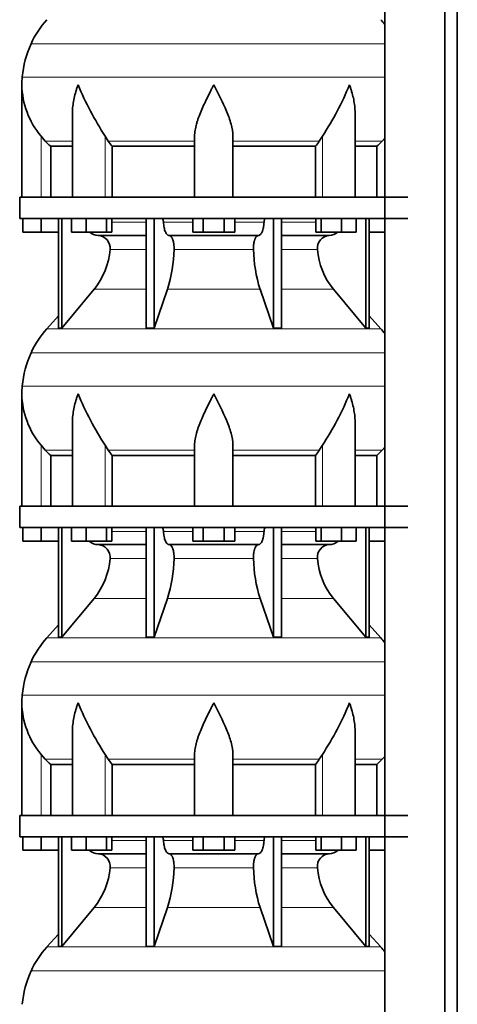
# Model space of a CAD drawing. Header units: millimetres. Extents: x 148 to 904, y -4182 to 2596.
# Tile 25 of 30: x 164 to 369, y 1184 to 1646. Entities that reach past the tile are written whole.
import ezdxf

# ---------------------------------------------------------------- set-up
doc = ezdxf.new("R2010")
doc.units = ezdxf.units.MM
doc.layers.add('MID_134-20', color=7, linetype='Continuous')
doc.layers.add('VSI134_DIFFUSORE', color=7, linetype='Continuous')

# ---------------------------------------------------------------- blocks, each defined once
blk = doc.blocks.new('SE')
at = {"layer": 'MID_134-20', "color": 7, "linetype": 'Continuous', "lineweight": 35}
for p, q in [((334.95, 2017.68), (334.95, -898.82)), ((363.09, -898.82), (363.09, 2017.68)), ((368.89, -898.82), (368.89, 2017.68)), ((334.88, 1697.68), (334.88, 1562.68)), ((334.88, 1552.68), (334.88, 1417.68)), ((334.88, 1407.68), (334.88, 1272.68)), ((334.88, 1262.68), (334.88, 1127.68))]:
    blk.add_line(p, q, dxfattribs=at)
at = {"layer": 'VSI134_DIFFUSORE', "color": 4, "linetype": 'Continuous', "lineweight": 9}
for p, q in [((169.02, 1634.67), (334.88, 1634.67)), ((164.86, 1619.04), (334.88, 1619.04)), ((173.69, 1562.68), (173.69, 1591.28)), ((175.7, 1588.98), (188.41, 1588.98)), ((203.78, 1562.68), (203.78, 1591.28)), ((205.2, 1588.98), (245.69, 1588.98)), ((263.69, 1588.98), (304.18, 1588.98)), ((305.6, 1562.68), (305.6, 1591.28)), ((320.97, 1588.98), (333.68, 1588.98)), ((206.89, 1550.91), (222.99, 1550.91)), ((231.12, 1550.91), (244.87, 1550.91)), ((264.5, 1550.91), (278.26, 1550.91)), ((286.39, 1550.91), (302.48, 1550.91)), ((222.99, 1538.14), (206.06, 1538.14)), ((273.3, 1538.14), (236.08, 1538.14)), ((303.32, 1538.14), (286.39, 1538.14)), ((198.55, 1519.44), (222.99, 1519.44)), ((232.97, 1519.44), (276.41, 1519.44)), ((286.39, 1519.44), (310.83, 1519.44)), ((176.39, 1500.93), (332.99, 1500.93)), ((169.02, 1489.67), (334.88, 1489.67)), ((164.86, 1474.04), (334.88, 1474.04)), ((173.69, 1417.68), (173.69, 1446.28)), ((203.78, 1417.68), (203.78, 1446.28)), ((305.6, 1417.68), (305.6, 1446.28)), ((175.7, 1443.98), (188.41, 1443.98)), ((205.2, 1443.98), (245.69, 1443.98)), ((263.69, 1443.98), (304.18, 1443.98)), ((320.97, 1443.98), (333.68, 1443.98)), ((206.89, 1405.91), (222.99, 1405.91)), ((231.12, 1405.91), (244.87, 1405.91)), ((264.5, 1405.91), (278.26, 1405.91)), ((286.39, 1405.91), (302.48, 1405.91)), ((222.99, 1393.14), (206.06, 1393.14)), ((273.3, 1393.14), (236.08, 1393.14)), ((303.32, 1393.14), (286.39, 1393.14)), ((198.55, 1374.44), (222.99, 1374.44)), ((232.97, 1374.44), (276.41, 1374.44)), ((286.39, 1374.44), (310.83, 1374.44)), ((176.39, 1355.93), (332.99, 1355.93)), ((169.02, 1344.67), (334.88, 1344.67)), ((164.86, 1329.04), (334.88, 1329.04)), ((173.69, 1272.68), (173.69, 1301.28)), ((175.7, 1298.98), (188.41, 1298.98)), ((203.78, 1272.68), (203.78, 1301.28)), ((205.2, 1298.98), (245.69, 1298.98)), ((263.69, 1298.98), (304.18, 1298.98)), ((305.6, 1272.68), (305.6, 1301.28)), ((320.97, 1298.98), (333.68, 1298.98)), ((206.89, 1260.91), (222.99, 1260.91)), ((231.12, 1260.91), (244.87, 1260.91)), ((264.5, 1260.91), (278.26, 1260.91)), ((286.39, 1260.91), (302.48, 1260.91)), ((222.99, 1248.14), (206.06, 1248.14)), ((273.3, 1248.14), (236.08, 1248.14)), ((303.32, 1248.14), (286.39, 1248.14)), ((198.55, 1229.44), (222.99, 1229.44)), ((232.97, 1229.44), (276.41, 1229.44)), ((286.39, 1229.44), (310.83, 1229.44)), ((176.39, 1210.93), (332.99, 1210.93)), ((169.02, 1199.67), (334.88, 1199.67))]:
    blk.add_line(p, q, dxfattribs=at)
at = {"layer": 'VSI134_DIFFUSORE', "color": 7, "linetype": 'Continuous', "lineweight": 35}
for p, q in [((164.69, 1615.42), (164.69, 1562.68)), ((188.41, 1602.04), (188.41, 1562.68)), ((320.97, 1562.68), (320.97, 1602.04)), ((175.7, 1588.98), (173.69, 1591.28)), ((205.2, 1588.98), (203.78, 1591.28)), ((245.69, 1562.68), (245.69, 1591.28)), ((263.69, 1562.68), (263.69, 1591.28)), ((305.6, 1591.28), (304.18, 1588.98)), ((334.88, 1590.36), (333.68, 1588.98)), ((178.22, 1586.54), (188.41, 1586.54)), ((178.22, 1562.68), (178.22, 1586.54)), ((206.98, 1586.54), (245.69, 1586.54)), ((206.98, 1562.68), (206.98, 1586.54)), ((263.69, 1586.54), (302.4, 1586.54)), ((302.4, 1586.54), (302.4, 1562.68)), ((320.97, 1586.54), (331.16, 1586.54)), ((331.16, 1586.54), (331.16, 1562.68)), ((163.69, 1562.68), (345.69, 1562.68)), ((163.69, 1562.68), (163.69, 1552.68)), ((163.69, 1552.68), (345.69, 1552.68)), ((165.19, 1546.28), (165.19, 1552.68)), ((165.19, 1546.28), (165.19, 1552.68)), ((173.69, 1546.28), (173.69, 1552.68)), ((181.86, 1552.68), (181.86, 1501.23)), ((183.39, 1552.68), (183.39, 1501.23)), ((187.93, 1546.28), (187.93, 1552.68)), ((194.87, 1546.28), (194.87, 1552.68)), ((204.35, 1546.28), (204.35, 1552.68)), ((206.89, 1546.28), (206.89, 1552.68)), ((222.99, 1552.68), (222.99, 1501.23)), ((226.69, 1552.68), (226.69, 1501.23)), ((244.87, 1546.28), (244.87, 1552.68)), ((249.78, 1546.28), (249.78, 1552.68)), ((259.6, 1546.28), (259.6, 1552.68)), ((264.5, 1546.28), (264.5, 1552.68)), ((282.69, 1552.68), (282.69, 1501.23)), ((286.39, 1552.68), (286.39, 1501.23)), ((302.48, 1546.28), (302.48, 1552.68)), ((305.03, 1546.28), (305.03, 1552.68)), ((314.51, 1546.28), (314.51, 1552.68)), ((321.45, 1546.28), (321.45, 1552.68)), ((325.99, 1552.68), (325.99, 1501.23)), ((327.52, 1552.68), (327.52, 1501.23)), ((173.69, 1546.28), (165.19, 1546.28)), ((181.86, 1546.28), (173.69, 1546.28)), ((194.87, 1546.28), (187.93, 1546.28)), ((204.35, 1546.28), (194.87, 1546.28)), ((200.52, 1544.68), (222.99, 1544.68)), ((206.89, 1546.28), (204.35, 1546.28)), ((233.78, 1544.68), (275.6, 1544.68)), ((249.78, 1546.28), (244.87, 1546.28)), ((259.6, 1546.28), (249.78, 1546.28)), ((264.5, 1546.28), (259.6, 1546.28)), ((286.39, 1544.68), (308.86, 1544.68)), ((305.03, 1546.28), (302.48, 1546.28)), ((314.51, 1546.28), (305.03, 1546.28)), ((321.45, 1546.28), (314.51, 1546.28)), ((334.88, 1546.28), (327.52, 1546.28)), ((183.39, 1501.23), (198.55, 1519.44)), ((226.69, 1501.23), (232.97, 1519.44)), ((276.41, 1519.44), (282.69, 1501.23)), ((310.83, 1519.44), (325.99, 1501.23)), ((181.86, 1507), (176.39, 1500.93)), ((332.99, 1500.93), (327.52, 1507)), ((181.86, 1501.23), (183.39, 1501.23)), ((222.99, 1501.23), (226.69, 1501.23)), ((282.69, 1501.23), (286.39, 1501.23)), ((325.99, 1501.23), (327.52, 1501.23)), ((164.69, 1470.42), (164.69, 1417.68)), ((188.41, 1457.04), (188.41, 1417.68)), ((320.97, 1417.68), (320.97, 1457.04)), ((175.7, 1443.98), (173.69, 1446.28)), ((205.2, 1443.98), (203.78, 1446.28)), ((245.69, 1417.68), (245.69, 1446.28)), ((263.69, 1417.68), (263.69, 1446.28)), ((305.6, 1446.28), (304.18, 1443.98)), ((178.22, 1441.54), (188.41, 1441.54)), ((178.22, 1417.68), (178.22, 1441.54)), ((206.98, 1441.54), (245.69, 1441.54)), ((206.98, 1417.68), (206.98, 1441.54)), ((263.69, 1441.54), (302.4, 1441.54)), ((302.4, 1441.54), (302.4, 1417.68)), ((320.97, 1441.54), (331.16, 1441.54)), ((331.16, 1441.54), (331.16, 1417.68)), ((334.88, 1445.36), (333.68, 1443.98)), ((163.69, 1417.68), (345.69, 1417.68)), ((163.69, 1417.68), (163.69, 1407.68)), ((163.69, 1407.68), (345.69, 1407.68)), ((165.19, 1401.28), (165.19, 1407.68)), ((165.19, 1401.28), (165.19, 1407.68)), ((173.69, 1401.28), (173.69, 1407.68)), ((181.86, 1407.68), (181.86, 1356.23)), ((183.39, 1407.68), (183.39, 1356.23)), ((187.93, 1401.28), (187.93, 1407.68)), ((194.87, 1401.28), (194.87, 1407.68)), ((204.35, 1401.28), (204.35, 1407.68)), ((206.89, 1401.28), (206.89, 1407.68)), ((222.99, 1407.68), (222.99, 1356.23)), ((226.69, 1407.68), (226.69, 1356.23)), ((244.87, 1401.28), (244.87, 1407.68)), ((249.78, 1401.28), (249.78, 1407.68)), ((259.6, 1401.28), (259.6, 1407.68)), ((264.5, 1401.28), (264.5, 1407.68)), ((282.69, 1407.68), (282.69, 1356.23)), ((286.39, 1407.68), (286.39, 1356.23)), ((302.48, 1401.28), (302.48, 1407.68)), ((305.03, 1401.28), (305.03, 1407.68)), ((314.51, 1401.28), (314.51, 1407.68)), ((321.45, 1401.28), (321.45, 1407.68)), ((325.99, 1407.68), (325.99, 1356.23)), ((327.52, 1407.68), (327.52, 1356.23)), ((173.69, 1401.28), (165.19, 1401.28)), ((181.86, 1401.28), (173.69, 1401.28)), ((194.87, 1401.28), (187.93, 1401.28)), ((204.35, 1401.28), (194.87, 1401.28)), ((200.52, 1399.68), (222.99, 1399.68)), ((206.89, 1401.28), (204.35, 1401.28)), ((233.78, 1399.68), (275.6, 1399.68)), ((249.78, 1401.28), (244.87, 1401.28)), ((259.6, 1401.28), (249.78, 1401.28)), ((264.5, 1401.28), (259.6, 1401.28)), ((286.39, 1399.68), (308.86, 1399.68)), ((305.03, 1401.28), (302.48, 1401.28)), ((314.51, 1401.28), (305.03, 1401.28)), ((321.45, 1401.28), (314.51, 1401.28)), ((334.88, 1401.28), (327.52, 1401.28)), ((183.39, 1356.23), (198.55, 1374.44)), ((226.69, 1356.23), (232.97, 1374.44)), ((276.41, 1374.44), (282.69, 1356.23)), ((310.83, 1374.44), (325.99, 1356.23)), ((181.86, 1362), (176.39, 1355.93)), ((332.99, 1355.93), (327.52, 1362)), ((181.86, 1356.23), (183.39, 1356.23)), ((222.99, 1356.23), (226.69, 1356.23)), ((282.69, 1356.23), (286.39, 1356.23)), ((325.99, 1356.23), (327.52, 1356.23)), ((164.69, 1325.42), (164.69, 1272.68)), ((188.41, 1312.04), (188.41, 1272.68)), ((320.97, 1272.68), (320.97, 1312.04)), ((175.7, 1298.98), (173.69, 1301.28)), ((205.2, 1298.98), (203.78, 1301.28)), ((245.69, 1272.68), (245.69, 1301.28)), ((263.69, 1272.68), (263.69, 1301.28)), ((305.6, 1301.28), (304.18, 1298.98)), ((334.88, 1300.36), (333.68, 1298.98)), ((178.22, 1296.54), (188.41, 1296.54)), ((178.22, 1272.68), (178.22, 1296.54)), ((206.98, 1296.54), (245.69, 1296.54)), ((206.98, 1272.68), (206.98, 1296.54)), ((263.69, 1296.54), (302.4, 1296.54)), ((302.4, 1296.54), (302.4, 1272.68)), ((320.97, 1296.54), (331.16, 1296.54)), ((331.16, 1296.54), (331.16, 1272.68)), ((163.69, 1272.68), (345.69, 1272.68)), ((163.69, 1272.68), (163.69, 1262.68)), ((163.69, 1262.68), (345.69, 1262.68)), ((165.19, 1256.28), (165.19, 1262.68)), ((165.19, 1256.28), (165.19, 1262.68)), ((173.69, 1256.28), (173.69, 1262.68)), ((181.86, 1262.68), (181.86, 1211.23)), ((183.39, 1262.68), (183.39, 1211.23)), ((187.93, 1256.28), (187.93, 1262.68)), ((194.87, 1256.28), (194.87, 1262.68)), ((204.35, 1256.28), (204.35, 1262.68)), ((206.89, 1256.28), (206.89, 1262.68)), ((222.99, 1262.68), (222.99, 1211.23)), ((226.69, 1262.68), (226.69, 1211.23)), ((244.87, 1256.28), (244.87, 1262.68)), ((249.78, 1256.28), (249.78, 1262.68)), ((259.6, 1256.28), (259.6, 1262.68)), ((264.5, 1256.28), (264.5, 1262.68)), ((282.69, 1262.68), (282.69, 1211.23)), ((286.39, 1262.68), (286.39, 1211.23)), ((302.48, 1256.28), (302.48, 1262.68)), ((305.03, 1256.28), (305.03, 1262.68)), ((314.51, 1256.28), (314.51, 1262.68)), ((321.45, 1256.28), (321.45, 1262.68)), ((325.99, 1262.68), (325.99, 1211.23)), ((327.52, 1262.68), (327.52, 1211.23)), ((173.69, 1256.28), (165.19, 1256.28)), ((181.86, 1256.28), (173.69, 1256.28)), ((194.87, 1256.28), (187.93, 1256.28)), ((204.35, 1256.28), (194.87, 1256.28)), ((200.52, 1254.68), (222.99, 1254.68)), ((206.89, 1256.28), (204.35, 1256.28)), ((233.78, 1254.68), (275.6, 1254.68)), ((249.78, 1256.28), (244.87, 1256.28)), ((259.6, 1256.28), (249.78, 1256.28)), ((264.5, 1256.28), (259.6, 1256.28)), ((286.39, 1254.68), (308.86, 1254.68)), ((305.03, 1256.28), (302.48, 1256.28)), ((314.51, 1256.28), (305.03, 1256.28)), ((321.45, 1256.28), (314.51, 1256.28)), ((334.88, 1256.28), (327.52, 1256.28)), ((183.39, 1211.23), (198.55, 1229.44)), ((226.69, 1211.23), (232.97, 1229.44)), ((276.41, 1229.44), (282.69, 1211.23)), ((310.83, 1229.44), (325.99, 1211.23)), ((181.86, 1217), (176.39, 1210.93)), ((332.99, 1210.93), (327.52, 1217)), ((181.86, 1211.23), (183.39, 1211.23)), ((222.99, 1211.23), (226.69, 1211.23)), ((282.69, 1211.23), (286.39, 1211.23)), ((325.99, 1211.23), (327.52, 1211.23))]:
    blk.add_line(p, q, dxfattribs=at)
for centre, radius, start, end in [((209.09, 1616.48), 44, 138, 155.5912), ((300.29, 1616.48), 44, 38.1684, 42), ((213.64, 1614.42), 49, 155.5912, 174.5826), ((203.19, 1615.41), 38.5, 174.5826, 180.0016), ((203.34, 1616.08), 38.66, 180.9959, 219.9106), ((329.39, 1672.95), 149.83, 202.585, 213.0327), ((192.33, 1666.44), 135.94, 326.4322, 337.9502), ((238.34, 1611.22), 39.91, 213.8601, 218.2043), ((271.07, 1611.2), 39.88, 321.7938, 326.1418), ((200.75, 1551.36), 6.68, 230.2819, 268.0094), ((200.23, 1538.82), 5.87, 353.3223, 87.2173), ((309.13, 1538.84), 5.85, 92.5772, 186.8833), ((308.62, 1551.37), 6.69, 272.0607, 309.722), ((172.76, 1540.66), 33.4, 320.5472, 355.6594), ((171.12, 1539.34), 64.97, 342.1602, 358.9354), ((339.77, 1539.59), 66.48, 181.2569, 197.6475), ((336.73, 1540.71), 33.51, 184.3996, 219.3938), ((209.09, 1471.48), 44, 138, 155.5912), ((300.29, 1471.48), 44, 38.1684, 42), ((213.64, 1469.42), 49, 155.5912, 174.5826), ((203.19, 1470.41), 38.5, 174.5826, 180.0016), ((203.34, 1471.08), 38.66, 180.9959, 219.9106), ((329.39, 1527.95), 149.83, 202.585, 213.0327), ((192.33, 1521.44), 135.94, 326.4322, 337.9502), ((238.34, 1466.22), 39.91, 213.8601, 218.2043), ((271.07, 1466.2), 39.88, 321.7938, 326.1418), ((200.75, 1406.36), 6.68, 230.2819, 268.0094), ((200.23, 1393.82), 5.87, 353.3223, 87.2173), ((309.13, 1393.84), 5.85, 92.5772, 186.8833), ((308.62, 1406.37), 6.69, 272.0607, 309.722), ((172.76, 1395.66), 33.4, 320.5472, 355.6594), ((171.12, 1394.34), 64.97, 342.1602, 358.9354), ((339.77, 1394.59), 66.48, 181.2569, 197.6475), ((336.73, 1395.71), 33.51, 184.3996, 219.3938), ((209.09, 1326.48), 44, 138, 155.5912), ((300.29, 1326.48), 44, 38.1684, 42), ((213.64, 1324.42), 49, 155.5912, 174.5826), ((203.19, 1325.41), 38.5, 174.5826, 180.0016), ((203.34, 1326.08), 38.66, 180.9959, 219.9106), ((329.39, 1382.95), 149.83, 202.585, 213.0327), ((192.33, 1376.44), 135.94, 326.4322, 337.9502), ((238.34, 1321.22), 39.91, 213.8601, 218.2043), ((271.07, 1321.2), 39.88, 321.7938, 326.1418), ((200.75, 1261.36), 6.68, 230.2819, 268.0094), ((200.23, 1248.82), 5.87, 353.3223, 87.2173), ((309.13, 1248.84), 5.85, 92.5772, 186.8833), ((308.62, 1261.37), 6.69, 272.0607, 309.722), ((172.76, 1250.66), 33.4, 320.5472, 355.6594), ((171.12, 1249.34), 64.97, 342.1602, 358.9354), ((339.77, 1249.59), 66.48, 181.2569, 197.6475), ((336.73, 1250.71), 33.51, 184.3996, 219.3938), ((209.09, 1181.48), 44, 138, 155.5912), ((300.29, 1181.48), 44, 38.1684, 42), ((213.64, 1179.42), 49, 155.5912, 174.5826)]:
    blk.add_arc(centre, radius, start, end, dxfattribs=at)
for points, knots in [([(191.05, 1615.41), (190.96, 1615.15), (190.86, 1614.89), (190.68, 1614.37), (190.6, 1614.1), (190.34, 1613.32), (190.18, 1612.8), (189.72, 1611.24), (189.46, 1610.21), (189.01, 1608.13), (188.82, 1607.09), (188.55, 1605.04), (188.47, 1604.02), (188.42, 1602.68), (188.41, 1602.36), (188.41, 1602.03)], [0, 0, 0, 0, 0.03125, 0.03125, 0.0625, 0.0625, 0.125, 0.125, 0.25, 0.25, 0.375, 0.375, 0.5, 0.5, 0.5400162, 0.5400162, 0.5400162, 0.5400162]), ([(254.69, 1615.41), (254.56, 1615.15), (254.42, 1614.89), (254.16, 1614.37), (254.03, 1614.1), (253.63, 1613.32), (253.36, 1612.8), (252.58, 1611.24), (252.06, 1610.21), (251.05, 1608.13), (250.55, 1607.09), (249.61, 1605.04), (249.15, 1604.02), (248.31, 1601.99), (247.91, 1600.99), (247.37, 1599.48), (247.2, 1598.98), (246.88, 1597.98), (246.73, 1597.48), (246.31, 1596), (246.09, 1595.03), (245.78, 1593.13), (245.69, 1592.2), (245.69, 1591.28)], [0, 0, 0, 0, 0.03125, 0.03125, 0.0625, 0.0625, 0.125, 0.125, 0.25, 0.25, 0.375, 0.375, 0.5, 0.5, 0.625, 0.625, 0.6875, 0.6875, 0.75, 0.75, 0.875, 0.875, 1, 1, 1, 1]), ([(263.69, 1591.28), (263.69, 1593.11), (263.34, 1595.01), (262.24, 1598.96), (261.5, 1600.98), (258.96, 1607.05), (256.8, 1611.26), (254.69, 1615.41)], [0, 0, 0, 0, 0.25, 0.25, 0.5, 0.5, 1, 1, 1, 1]), ([(320.97, 1602.03), (320.97, 1602.37), (320.96, 1602.71), (320.87, 1605.1), (320.59, 1607.14), (319.92, 1610.22), (319.65, 1611.25), (319.2, 1612.81), (319.04, 1613.32), (318.78, 1614.1), (318.65, 1614.5), (318.52, 1614.89), (318.42, 1615.15), (318.38, 1615.28), (318.33, 1615.41)], [0.4588627, 0.4588627, 0.4588627, 0.4588627, 0.5, 0.5, 0.75, 0.75, 0.875, 0.875, 0.9375, 0.9375, 0.96875, 0.984375, 0.984375, 1, 1, 1, 1]), ([(230.36, 1552.68), (230.4, 1552.68), (230.45, 1552.67), (230.54, 1552.63), (230.59, 1552.6), (230.72, 1552.47), (230.8, 1552.34), (230.94, 1552.01), (230.99, 1551.82), (231.08, 1551.39), (231.11, 1551.15), (231.12, 1550.91)], [0, 0, 0, 0, 0.125, 0.125, 0.25, 0.25, 0.5, 0.5, 0.75, 0.75, 1, 1, 1, 1]), ([(278.26, 1550.91), (278.27, 1551.15), (278.3, 1551.38), (278.36, 1551.71), (278.39, 1551.81), (278.45, 1552), (278.48, 1552.09), (278.55, 1552.26), (278.59, 1552.33), (278.66, 1552.45), (278.71, 1552.51), (278.79, 1552.6), (278.84, 1552.63), (278.93, 1552.67), (278.98, 1552.68), (279.02, 1552.68)], [0, 0, 0, 0, 0.25, 0.25, 0.375, 0.375, 0.5, 0.5, 0.625, 0.625, 0.75, 0.75, 0.875, 0.875, 1, 1, 1, 1]), ([(233.78, 1544.68), (233.62, 1544.68), (233.46, 1544.72), (233.22, 1544.84), (233.14, 1544.89), (232.98, 1545), (232.9, 1545.07), (232.67, 1545.29), (232.53, 1545.48), (232.25, 1545.93), (232.12, 1546.18), (231.87, 1546.74), (231.76, 1547.06), (231.56, 1547.73), (231.47, 1548.09), (231.33, 1548.84), (231.26, 1549.24), (231.17, 1550.06), (231.14, 1550.48), (231.12, 1550.91)], [0, 0, 0, 0, 0.125, 0.125, 0.1875, 0.1875, 0.25, 0.25, 0.375, 0.375, 0.5, 0.5, 0.625, 0.625, 0.75, 0.75, 0.875, 0.875, 1, 1, 1, 1]), ([(278.26, 1550.91), (278.24, 1550.48), (278.21, 1550.06), (278.14, 1549.45), (278.11, 1549.25), (278.05, 1548.86), (278.02, 1548.66), (277.91, 1548.09), (277.82, 1547.74), (277.67, 1547.23), (277.62, 1547.07), (277.5, 1546.76), (277.45, 1546.61), (277.26, 1546.18), (277.13, 1545.93), (276.86, 1545.49), (276.71, 1545.3), (276.4, 1544.99), (276.25, 1544.88), (275.93, 1544.72), (275.76, 1544.68), (275.6, 1544.68)], [0, 0, 0, 0, 0.125, 0.125, 0.1875, 0.1875, 0.25, 0.25, 0.375, 0.375, 0.4375, 0.4375, 0.5, 0.5, 0.625, 0.625, 0.75, 0.75, 0.875, 0.875, 1, 1, 1, 1]), ([(233.78, 1544.68), (233.86, 1544.68), (233.94, 1544.67), (234.1, 1544.63), (234.18, 1544.6), (234.41, 1544.47), (234.56, 1544.34), (234.86, 1544.01), (234.99, 1543.8), (235.19, 1543.44), (235.25, 1543.31), (235.37, 1543.03), (235.43, 1542.88), (235.59, 1542.43), (235.68, 1542.09), (235.81, 1541.56), (235.84, 1541.37), (235.91, 1540.99), (235.94, 1540.8), (236.02, 1540.21), (236.05, 1539.8), (236.09, 1538.97), (236.09, 1538.55), (236.08, 1538.14)], [0, 0, 0, 0, 0.0625, 0.0625, 0.125, 0.125, 0.25, 0.25, 0.375, 0.375, 0.4375, 0.4375, 0.5, 0.5, 0.625, 0.625, 0.6875, 0.6875, 0.75, 0.75, 0.875, 0.875, 1, 1, 1, 1]), ([(273.3, 1538.14), (273.29, 1538.55), (273.29, 1538.97), (273.32, 1539.59), (273.33, 1539.79), (273.37, 1540.2), (273.39, 1540.4), (273.47, 1540.99), (273.53, 1541.37), (273.65, 1541.91), (273.7, 1542.08), (273.79, 1542.42), (273.9, 1542.74), (274.01, 1543.03), (274.13, 1543.31), (274.19, 1543.44), (274.39, 1543.8), (274.52, 1544.01), (274.82, 1544.34), (274.97, 1544.47), (275.28, 1544.64), (275.44, 1544.68), (275.6, 1544.68)], [0, 0, 0, 0, 0.125, 0.125, 0.1875, 0.1875, 0.25, 0.25, 0.375, 0.375, 0.4375, 0.4375, 0.5, 0.5625, 0.5625, 0.625, 0.625, 0.75, 0.75, 0.875, 0.875, 1, 1, 1, 1]), ([(191.05, 1470.41), (190.96, 1470.15), (190.86, 1469.89), (190.68, 1469.37), (190.6, 1469.1), (190.34, 1468.32), (190.18, 1467.8), (189.72, 1466.24), (189.46, 1465.21), (189.01, 1463.13), (188.82, 1462.09), (188.55, 1460.04), (188.47, 1459.02), (188.42, 1457.68), (188.41, 1457.36), (188.41, 1457.03)], [0, 0, 0, 0, 0.03125, 0.03125, 0.0625, 0.0625, 0.125, 0.125, 0.25, 0.25, 0.375, 0.375, 0.5, 0.5, 0.5400162, 0.5400162, 0.5400162, 0.5400162]), ([(254.69, 1470.41), (254.56, 1470.15), (254.42, 1469.89), (254.16, 1469.37), (254.03, 1469.1), (253.63, 1468.32), (253.36, 1467.8), (252.58, 1466.24), (252.06, 1465.21), (251.05, 1463.13), (250.55, 1462.09), (249.61, 1460.04), (249.15, 1459.02), (248.31, 1456.99), (247.91, 1455.99), (247.37, 1454.48), (247.2, 1453.98), (246.88, 1452.98), (246.73, 1452.48), (246.31, 1451), (246.09, 1450.03), (245.78, 1448.13), (245.69, 1447.2), (245.69, 1446.28)], [0, 0, 0, 0, 0.03125, 0.03125, 0.0625, 0.0625, 0.125, 0.125, 0.25, 0.25, 0.375, 0.375, 0.5, 0.5, 0.625, 0.625, 0.6875, 0.6875, 0.75, 0.75, 0.875, 0.875, 1, 1, 1, 1]), ([(263.69, 1446.28), (263.69, 1448.11), (263.34, 1450.01), (262.24, 1453.96), (261.5, 1455.98), (258.96, 1462.05), (256.8, 1466.26), (254.69, 1470.41)], [0, 0, 0, 0, 0.25, 0.25, 0.5, 0.5, 1, 1, 1, 1]), ([(320.97, 1457.03), (320.97, 1457.37), (320.96, 1457.71), (320.87, 1460.1), (320.59, 1462.14), (319.92, 1465.22), (319.65, 1466.25), (319.2, 1467.81), (319.04, 1468.32), (318.78, 1469.1), (318.65, 1469.5), (318.52, 1469.89), (318.42, 1470.15), (318.38, 1470.28), (318.33, 1470.41)], [0.4588627, 0.4588627, 0.4588627, 0.4588627, 0.5, 0.5, 0.75, 0.75, 0.875, 0.875, 0.9375, 0.9375, 0.96875, 0.984375, 0.984375, 1, 1, 1, 1]), ([(230.36, 1407.68), (230.4, 1407.68), (230.45, 1407.67), (230.54, 1407.63), (230.59, 1407.6), (230.72, 1407.47), (230.8, 1407.34), (230.94, 1407.01), (230.99, 1406.82), (231.08, 1406.39), (231.11, 1406.15), (231.12, 1405.91)], [0, 0, 0, 0, 0.125, 0.125, 0.25, 0.25, 0.5, 0.5, 0.75, 0.75, 1, 1, 1, 1]), ([(233.78, 1399.68), (233.62, 1399.68), (233.46, 1399.72), (233.22, 1399.84), (233.14, 1399.89), (232.98, 1400), (232.9, 1400.07), (232.67, 1400.29), (232.53, 1400.48), (232.25, 1400.93), (232.12, 1401.18), (231.87, 1401.74), (231.76, 1402.06), (231.56, 1402.73), (231.47, 1403.09), (231.33, 1403.84), (231.26, 1404.24), (231.17, 1405.06), (231.14, 1405.48), (231.12, 1405.91)], [0, 0, 0, 0, 0.125, 0.125, 0.1875, 0.1875, 0.25, 0.25, 0.375, 0.375, 0.5, 0.5, 0.625, 0.625, 0.75, 0.75, 0.875, 0.875, 1, 1, 1, 1]), ([(278.26, 1405.91), (278.24, 1405.48), (278.21, 1405.06), (278.14, 1404.45), (278.11, 1404.25), (278.05, 1403.86), (278.02, 1403.66), (277.91, 1403.09), (277.82, 1402.74), (277.67, 1402.23), (277.62, 1402.07), (277.5, 1401.76), (277.45, 1401.61), (277.26, 1401.18), (277.13, 1400.93), (276.86, 1400.49), (276.71, 1400.3), (276.4, 1399.99), (276.25, 1399.88), (275.93, 1399.72), (275.76, 1399.68), (275.6, 1399.68)], [0, 0, 0, 0, 0.125, 0.125, 0.1875, 0.1875, 0.25, 0.25, 0.375, 0.375, 0.4375, 0.4375, 0.5, 0.5, 0.625, 0.625, 0.75, 0.75, 0.875, 0.875, 1, 1, 1, 1]), ([(278.26, 1405.91), (278.27, 1406.15), (278.3, 1406.38), (278.36, 1406.71), (278.39, 1406.81), (278.45, 1407), (278.48, 1407.09), (278.55, 1407.26), (278.59, 1407.33), (278.66, 1407.45), (278.71, 1407.51), (278.79, 1407.6), (278.84, 1407.63), (278.93, 1407.67), (278.98, 1407.68), (279.02, 1407.68)], [0, 0, 0, 0, 0.25, 0.25, 0.375, 0.375, 0.5, 0.5, 0.625, 0.625, 0.75, 0.75, 0.875, 0.875, 1, 1, 1, 1]), ([(233.78, 1399.68), (233.86, 1399.68), (233.94, 1399.67), (234.1, 1399.63), (234.18, 1399.6), (234.41, 1399.47), (234.56, 1399.34), (234.86, 1399.01), (234.99, 1398.8), (235.19, 1398.44), (235.25, 1398.31), (235.37, 1398.03), (235.43, 1397.88), (235.59, 1397.43), (235.68, 1397.09), (235.81, 1396.56), (235.84, 1396.37), (235.91, 1395.99), (235.94, 1395.8), (236.02, 1395.21), (236.05, 1394.8), (236.09, 1393.97), (236.09, 1393.55), (236.08, 1393.14)], [0, 0, 0, 0, 0.0625, 0.0625, 0.125, 0.125, 0.25, 0.25, 0.375, 0.375, 0.4375, 0.4375, 0.5, 0.5, 0.625, 0.625, 0.6875, 0.6875, 0.75, 0.75, 0.875, 0.875, 1, 1, 1, 1]), ([(273.3, 1393.14), (273.29, 1393.55), (273.29, 1393.97), (273.32, 1394.59), (273.33, 1394.79), (273.37, 1395.2), (273.39, 1395.4), (273.47, 1395.99), (273.53, 1396.37), (273.65, 1396.91), (273.7, 1397.08), (273.79, 1397.42), (273.9, 1397.74), (274.01, 1398.03), (274.13, 1398.31), (274.19, 1398.44), (274.39, 1398.8), (274.52, 1399.01), (274.82, 1399.34), (274.97, 1399.47), (275.28, 1399.64), (275.44, 1399.68), (275.6, 1399.68)], [0, 0, 0, 0, 0.125, 0.125, 0.1875, 0.1875, 0.25, 0.25, 0.375, 0.375, 0.4375, 0.4375, 0.5, 0.5625, 0.5625, 0.625, 0.625, 0.75, 0.75, 0.875, 0.875, 1, 1, 1, 1]), ([(191.05, 1325.41), (190.96, 1325.15), (190.86, 1324.89), (190.68, 1324.37), (190.6, 1324.1), (190.34, 1323.32), (190.18, 1322.8), (189.72, 1321.24), (189.46, 1320.21), (189.01, 1318.13), (188.82, 1317.09), (188.55, 1315.04), (188.47, 1314.02), (188.42, 1312.68), (188.41, 1312.36), (188.41, 1312.03)], [0, 0, 0, 0, 0.03125, 0.03125, 0.0625, 0.0625, 0.125, 0.125, 0.25, 0.25, 0.375, 0.375, 0.5, 0.5, 0.5400162, 0.5400162, 0.5400162, 0.5400162]), ([(254.69, 1325.41), (254.56, 1325.15), (254.42, 1324.89), (254.16, 1324.37), (254.03, 1324.1), (253.63, 1323.32), (253.36, 1322.8), (252.58, 1321.24), (252.06, 1320.21), (251.05, 1318.13), (250.55, 1317.09), (249.61, 1315.04), (249.15, 1314.02), (248.31, 1311.99), (247.91, 1310.99), (247.37, 1309.48), (247.2, 1308.98), (246.88, 1307.98), (246.73, 1307.48), (246.31, 1306), (246.09, 1305.03), (245.78, 1303.13), (245.69, 1302.2), (245.69, 1301.28)], [0, 0, 0, 0, 0.03125, 0.03125, 0.0625, 0.0625, 0.125, 0.125, 0.25, 0.25, 0.375, 0.375, 0.5, 0.5, 0.625, 0.625, 0.6875, 0.6875, 0.75, 0.75, 0.875, 0.875, 1, 1, 1, 1]), ([(263.69, 1301.28), (263.69, 1303.11), (263.34, 1305.01), (262.24, 1308.96), (261.5, 1310.98), (258.96, 1317.05), (256.8, 1321.26), (254.69, 1325.41)], [0, 0, 0, 0, 0.25, 0.25, 0.5, 0.5, 1, 1, 1, 1]), ([(320.97, 1312.03), (320.97, 1312.37), (320.96, 1312.71), (320.87, 1315.1), (320.59, 1317.14), (319.92, 1320.22), (319.65, 1321.25), (319.2, 1322.81), (319.04, 1323.32), (318.78, 1324.1), (318.65, 1324.5), (318.52, 1324.89), (318.42, 1325.15), (318.38, 1325.28), (318.33, 1325.41)], [0.4588627, 0.4588627, 0.4588627, 0.4588627, 0.5, 0.5, 0.75, 0.75, 0.875, 0.875, 0.9375, 0.9375, 0.96875, 0.984375, 0.984375, 1, 1, 1, 1]), ([(230.36, 1262.68), (230.4, 1262.68), (230.45, 1262.67), (230.54, 1262.63), (230.59, 1262.6), (230.72, 1262.47), (230.8, 1262.34), (230.94, 1262.01), (230.99, 1261.82), (231.08, 1261.39), (231.11, 1261.15), (231.12, 1260.91)], [0, 0, 0, 0, 0.125, 0.125, 0.25, 0.25, 0.5, 0.5, 0.75, 0.75, 1, 1, 1, 1]), ([(278.26, 1260.91), (278.27, 1261.15), (278.3, 1261.38), (278.36, 1261.71), (278.39, 1261.81), (278.45, 1262), (278.48, 1262.09), (278.55, 1262.26), (278.59, 1262.33), (278.66, 1262.45), (278.71, 1262.51), (278.79, 1262.6), (278.84, 1262.63), (278.93, 1262.67), (278.98, 1262.68), (279.02, 1262.68)], [0, 0, 0, 0, 0.25, 0.25, 0.375, 0.375, 0.5, 0.5, 0.625, 0.625, 0.75, 0.75, 0.875, 0.875, 1, 1, 1, 1]), ([(233.78, 1254.68), (233.62, 1254.68), (233.46, 1254.72), (233.22, 1254.84), (233.14, 1254.89), (232.98, 1255), (232.9, 1255.07), (232.67, 1255.29), (232.53, 1255.48), (232.25, 1255.93), (232.12, 1256.18), (231.87, 1256.74), (231.76, 1257.06), (231.56, 1257.73), (231.47, 1258.09), (231.33, 1258.84), (231.26, 1259.24), (231.17, 1260.06), (231.14, 1260.48), (231.12, 1260.91)], [0, 0, 0, 0, 0.125, 0.125, 0.1875, 0.1875, 0.25, 0.25, 0.375, 0.375, 0.5, 0.5, 0.625, 0.625, 0.75, 0.75, 0.875, 0.875, 1, 1, 1, 1]), ([(278.26, 1260.91), (278.24, 1260.48), (278.21, 1260.06), (278.14, 1259.45), (278.11, 1259.25), (278.05, 1258.86), (278.02, 1258.66), (277.91, 1258.09), (277.82, 1257.74), (277.67, 1257.23), (277.62, 1257.07), (277.5, 1256.76), (277.45, 1256.61), (277.26, 1256.18), (277.13, 1255.93), (276.86, 1255.49), (276.71, 1255.3), (276.4, 1254.99), (276.25, 1254.88), (275.93, 1254.72), (275.76, 1254.68), (275.6, 1254.68)], [0, 0, 0, 0, 0.125, 0.125, 0.1875, 0.1875, 0.25, 0.25, 0.375, 0.375, 0.4375, 0.4375, 0.5, 0.5, 0.625, 0.625, 0.75, 0.75, 0.875, 0.875, 1, 1, 1, 1]), ([(233.78, 1254.68), (233.86, 1254.68), (233.94, 1254.67), (234.1, 1254.63), (234.18, 1254.6), (234.41, 1254.47), (234.56, 1254.34), (234.86, 1254.01), (234.99, 1253.8), (235.19, 1253.44), (235.25, 1253.31), (235.37, 1253.03), (235.43, 1252.88), (235.59, 1252.43), (235.68, 1252.09), (235.81, 1251.56), (235.84, 1251.37), (235.91, 1250.99), (235.94, 1250.8), (236.02, 1250.21), (236.05, 1249.8), (236.09, 1248.97), (236.09, 1248.55), (236.08, 1248.14)], [0, 0, 0, 0, 0.0625, 0.0625, 0.125, 0.125, 0.25, 0.25, 0.375, 0.375, 0.4375, 0.4375, 0.5, 0.5, 0.625, 0.625, 0.6875, 0.6875, 0.75, 0.75, 0.875, 0.875, 1, 1, 1, 1]), ([(273.3, 1248.14), (273.29, 1248.55), (273.29, 1248.97), (273.32, 1249.59), (273.33, 1249.79), (273.37, 1250.2), (273.39, 1250.4), (273.47, 1250.99), (273.53, 1251.37), (273.65, 1251.91), (273.7, 1252.08), (273.79, 1252.42), (273.9, 1252.74), (274.01, 1253.03), (274.13, 1253.31), (274.19, 1253.44), (274.39, 1253.8), (274.52, 1254.01), (274.82, 1254.34), (274.97, 1254.47), (275.28, 1254.64), (275.44, 1254.68), (275.6, 1254.68)], [0, 0, 0, 0, 0.125, 0.125, 0.1875, 0.1875, 0.25, 0.25, 0.375, 0.375, 0.4375, 0.4375, 0.5, 0.5625, 0.5625, 0.625, 0.625, 0.75, 0.75, 0.875, 0.875, 1, 1, 1, 1])]:
    blk.add_open_spline(points, degree=3, knots=knots, dxfattribs=at)
for points in [[(178.22, 1586.54), (177.35, 1587.32), (176.51, 1588.14), (175.7, 1588.98)], [(333.68, 1588.98), (332.87, 1588.14), (332.03, 1587.32), (331.16, 1586.54)], [(178.22, 1441.54), (177.35, 1442.32), (176.51, 1443.14), (175.7, 1443.98)], [(333.68, 1443.98), (332.87, 1443.14), (332.03, 1442.32), (331.16, 1441.54)], [(178.22, 1296.54), (177.35, 1297.32), (176.51, 1298.14), (175.7, 1298.98)], [(333.68, 1298.98), (332.87, 1298.14), (332.03, 1297.32), (331.16, 1296.54)]]:
    blk.add_open_spline(points, degree=3, dxfattribs=at)

msp = doc.modelspace()

# ---------------------------------------------------------------- block references
msp.add_blockref('SE', (0, 0))

doc.saveas('drawing.dxf')
